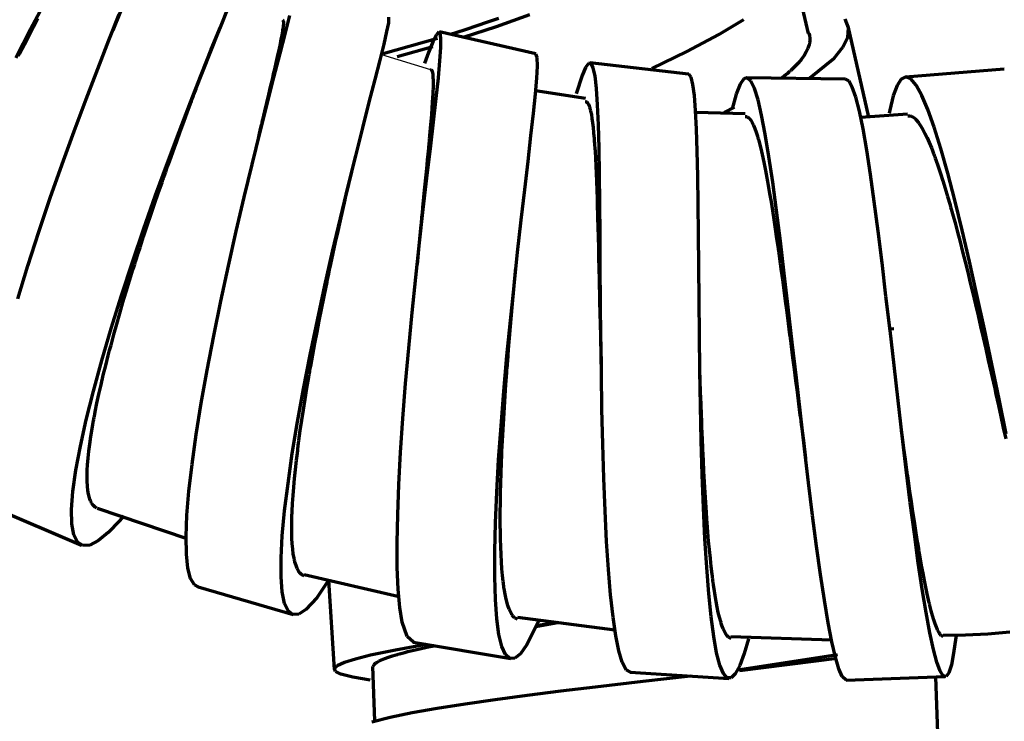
# Model space of a CAD drawing. Header units: millimetres. Extents: x 76 to 932, y 218 to 766.
# Tile 75 of 98: x 763 to 813, y 403 to 439. Entities that reach past the tile are written whole.
import ezdxf

# ---------------------------------------------------------------- set-up
doc = ezdxf.new("R2010")
doc.units = ezdxf.units.MM
doc.layers.add('Livello 1', color=18, linetype='Continuous', true_color=0x000000)

msp = doc.modelspace()

# ---------------------------------------------------------------- linework, layer by layer
at = {"layer": 'Livello 1', "color": 18, "lineweight": 70, "true_color": 0x000000}
for p, q in [((802.922, 438.002), (802.27, 440.743)), ((763.453, 438.224), (764.18, 439.572)), ((768.022, 439.117), (767.62, 438.157)), ((773.081, 438.326), (773.483, 439.311)), ((763.605, 438.348), (763.827, 438.771)), ((767.422, 437.66), (767.951, 438.986)), ((776.235, 438.693), (776.256, 438.683)), ((776.256, 438.683), (776.273, 438.647)), ((776.273, 438.647), (776.28, 438.587)), ((776.28, 438.587), (776.28, 438.503)), ((776.383, 438.041), (776.605, 438.919)), ((781.622, 438.545), (781.629, 438.838)), ((786.634, 438.58), (786.091, 438.397)), ((787.185, 438.774), (786.634, 438.58)), ((787.083, 438.365), (788.776, 438.965)), ((798.371, 437.963), (799.634, 438.721)), ((804.954, 438.302), (804.785, 438.739)), ((762.698, 436.778), (763.453, 438.224)), ((763.379, 437.907), (763.605, 438.348)), ((771.793, 435.056), (772.985, 438.097)), ((772.619, 437.187), (773.081, 438.326)), ((776.231, 438.101), (776.196, 437.921)), ((776.242, 438.182), (776.231, 438.101)), ((776.252, 438.259), (776.242, 438.182)), ((776.256, 438.277), (776.252, 438.259)), ((776.259, 438.295), (776.256, 438.277)), ((776.263, 438.312), (776.259, 438.295)), ((776.266, 438.362), (776.263, 438.33)), ((776.263, 438.33), (776.263, 438.312)), ((776.27, 438.393), (776.266, 438.362)), ((776.28, 438.503), (776.27, 438.393)), ((781.385, 437.473), (781.533, 438.104)), ((781.533, 438.104), (781.622, 438.545)), ((784.162, 438.09), (784.038, 437.942)), ((784.239, 438.03), (784.162, 438.09)), ((789.083, 436.968), (784.193, 438.094)), ((785.555, 438.217), (785.022, 438.044)), ((785.424, 437.818), (787.083, 438.365)), ((786.091, 438.397), (785.555, 438.217)), ((804.912, 437.822), (804.954, 438.302)), ((805.974, 433.761), (804.937, 438.383)), ((763.147, 437.455), (763.379, 437.907)), ((766.858, 436.213), (767.422, 437.66)), ((776.111, 436.989), (776.383, 438.041)), ((776.157, 437.716), (776.111, 437.49)), ((776.196, 437.921), (776.157, 437.716)), ((784.091, 437.751), (781.336, 436.982)), ((783.865, 437.589), (783.639, 437.039)), ((784.038, 437.942), (783.865, 437.589)), ((784.274, 437.762), (784.239, 438.03)), ((784.267, 437.293), (784.274, 437.762)), ((785.022, 438.044), (784.761, 437.959)), ((796.745, 437.085), (798.371, 437.963)), ((802.943, 438.023), (802.972, 437.917)), ((802.972, 437.917), (802.989, 437.758)), ((802.979, 437.596), (802.975, 437.554)), ((802.989, 437.758), (802.979, 437.596)), ((804.665, 437.307), (804.912, 437.822)), ((762.907, 436.986), (763.027, 437.222)), ((763.027, 437.222), (763.147, 437.455)), ((772.107, 435.913), (772.619, 437.187)), ((776.058, 437.24), (776.002, 436.968)), ((776.111, 437.49), (776.058, 437.24)), ((781.184, 436.658), (781.385, 437.473)), ((782.048, 436.838), (783.855, 437.342)), ((784.221, 436.622), (784.267, 437.293)), ((794.974, 436.227), (796.745, 437.085)), ((802.806, 437.07), (802.696, 436.891)), ((802.887, 437.25), (802.806, 437.07)), ((802.922, 437.339), (802.887, 437.25)), ((802.947, 437.423), (802.922, 437.339)), ((802.954, 437.444), (802.947, 437.423)), ((802.958, 437.469), (802.954, 437.444)), ((802.961, 437.49), (802.958, 437.469)), ((802.968, 437.511), (802.961, 437.49)), ((802.975, 437.554), (802.968, 437.511)), ((804.213, 436.757), (804.665, 437.307)), ((762.847, 436.869), (762.907, 436.986)), ((775.797, 435.779), (776.111, 436.989)), ((775.917, 436.598), (775.899, 436.52)), ((775.935, 436.675), (775.917, 436.598)), ((776.002, 436.968), (775.935, 436.675)), ((780.93, 435.666), (781.184, 436.658)), ((783.639, 437.039), (783.435, 436.481)), ((784.14, 435.762), (784.221, 436.622)), ((789.157, 436.788), (789.09, 436.965)), ((789.164, 436.344), (789.157, 436.788)), ((802.562, 436.707), (802.407, 436.517)), ((802.696, 436.891), (802.562, 436.707)), ((802.993, 435.758), (804.213, 436.757)), ((766.269, 434.672), (766.858, 436.213)), ((775.822, 436.192), (775.783, 436.023)), ((775.861, 436.358), (775.822, 436.192)), ((775.882, 436.439), (775.861, 436.358)), ((775.899, 436.52), (775.882, 436.439)), ((783.738, 436.185), (783.759, 436.182)), ((783.759, 436.182), (783.777, 436.171)), ((783.777, 436.171), (783.791, 436.153)), ((783.791, 436.153), (783.795, 436.15)), ((783.795, 436.15), (783.798, 436.143)), ((783.798, 436.143), (783.802, 436.136)), ((783.802, 436.136), (783.805, 436.129)), ((783.805, 436.129), (783.812, 436.114)), ((783.812, 436.114), (783.819, 436.1)), ((783.819, 436.1), (783.84, 436.019)), ((789.132, 435.737), (789.164, 436.344)), ((791.609, 436.284), (791.429, 435.871)), ((791.76, 436.488), (791.609, 436.284)), ((791.894, 436.481), (791.76, 436.488)), ((796.826, 435.938), (791.834, 436.51)), ((792, 436.263), (791.894, 436.481)), ((792.092, 435.836), (792, 436.263)), ((801.963, 436.079), (801.934, 436.055)), ((801.991, 436.104), (801.963, 436.079)), ((802.019, 436.129), (801.991, 436.104)), ((802.224, 436.323), (802.019, 436.129)), ((802.407, 436.517), (802.224, 436.323)), ((812.846, 436.192), (807.843, 435.797)), ((771.56, 434.516), (772.107, 435.913)), ((775.451, 434.428), (775.797, 435.779)), ((775.702, 435.67), (775.614, 435.296)), ((775.783, 436.023), (775.702, 435.67)), ((780.634, 434.516), (780.93, 435.666)), ((783.84, 436.019), (783.855, 435.917)), ((783.855, 435.917), (783.865, 435.786)), ((783.865, 435.786), (783.872, 435.635)), ((783.872, 435.635), (783.872, 435.458)), ((784.027, 434.725), (784.14, 435.762)), ((789.062, 434.943), (789.132, 435.737)), ((791.429, 435.871), (791.132, 434.947)), ((792.162, 435.208), (792.092, 435.836)), ((796.844, 435.935), (796.83, 435.938)), ((796.96, 435.783), (796.844, 435.935)), ((797.056, 435.423), (796.96, 435.783)), ((799.631, 435.702), (799.447, 435.441)), ((799.814, 435.751), (799.631, 435.702)), ((804.788, 435.691), (799.768, 435.758)), ((799.994, 435.589), (799.814, 435.751)), ((800.174, 435.215), (799.994, 435.589)), ((801.79, 435.927), (801.575, 435.755)), ((801.85, 435.977), (801.79, 435.927)), ((801.906, 436.026), (801.85, 435.977)), ((801.934, 436.055), (801.906, 436.026)), ((804.961, 435.596), (804.803, 435.688)), ((805.141, 435.289), (804.961, 435.596)), ((807.625, 435.691), (807.413, 435.37)), ((807.858, 435.8), (807.625, 435.691)), ((808.108, 435.698), (807.858, 435.8)), ((808.38, 435.384), (808.108, 435.698)), ((771.737, 434.911), (771.85, 435.204)), ((775.614, 435.296), (775.522, 434.904)), ((783.865, 435.088), (783.862, 435.06)), ((783.869, 435.201), (783.865, 435.144)), ((783.865, 435.144), (783.865, 435.116)), ((783.865, 435.116), (783.865, 435.088)), ((783.872, 435.458), (783.869, 435.257)), ((783.869, 435.257), (783.869, 435.201)), ((791.612, 434.714), (789.072, 435.102)), ((792.219, 434.382), (792.162, 435.208)), ((797.133, 434.862), (797.056, 435.423)), ((799.447, 435.441), (799.246, 434.926)), ((800.358, 434.636), (800.174, 435.215)), ((805.325, 434.777), (805.141, 435.289)), ((807.413, 435.37), (807.219, 434.844)), ((808.669, 434.866), (808.38, 435.384)), ((765.662, 433.049), (766.269, 434.672)), ((771.592, 434.516), (771.613, 434.573)), ((771.613, 434.573), (771.634, 434.633)), ((771.634, 434.633), (771.656, 434.686)), ((771.656, 434.686), (771.694, 434.799)), ((771.694, 434.799), (771.737, 434.911)), ((775.522, 434.904), (775.427, 434.495)), ((783.851, 434.777), (783.833, 434.506)), ((783.855, 434.908), (783.851, 434.777)), ((783.862, 435.028), (783.855, 434.908)), ((783.862, 435.06), (783.862, 435.028)), ((783.89, 433.518), (784.027, 434.725)), ((788.963, 433.966), (789.062, 434.943)), ((797.193, 434.104), (797.133, 434.862)), ((799.246, 434.926), (799.045, 434.178)), ((800.541, 433.86), (800.358, 434.636)), ((805.505, 434.068), (805.325, 434.777)), ((807.219, 434.844), (807.046, 434.121)), ((808.972, 434.15), (808.669, 434.866)), ((770.985, 433.017), (771.56, 434.516)), ((771.398, 433.998), (771.571, 434.46)), ((771.571, 434.46), (771.592, 434.516)), ((775.081, 432.95), (775.451, 434.428)), ((775.324, 434.068), (775.219, 433.624)), ((775.427, 434.495), (775.324, 434.068)), ((780.302, 433.222), (780.634, 434.516)), ((783.812, 434.213), (783.788, 433.899)), ((783.833, 434.506), (783.812, 434.213)), ((791.594, 434.562), (791.609, 434.562)), ((791.609, 434.562), (791.658, 434.541)), ((791.658, 434.541), (791.704, 434.495)), ((791.704, 434.495), (791.75, 434.425)), ((791.75, 434.425), (791.789, 434.329)), ((791.789, 434.329), (791.81, 434.273)), ((791.81, 434.273), (791.831, 434.209)), ((791.831, 434.209), (791.834, 434.192)), ((791.834, 434.192), (791.838, 434.174)), ((791.838, 434.174), (791.845, 434.157)), ((791.845, 434.157), (791.849, 434.139)), ((791.849, 434.139), (791.856, 434.1)), ((791.856, 434.1), (791.866, 434.061)), ((792.261, 433.373), (792.219, 434.382)), ((797.239, 433.158), (797.193, 434.104)), ((799.169, 434.266), (798.636, 433.994)), ((805.692, 433.169), (805.505, 434.068)), ((807.046, 434.121), (807.014, 433.963)), ((809.293, 433.246), (808.972, 434.15)), ((771.222, 433.525), (771.398, 433.998)), ((775.204, 433.567), (775.19, 433.507)), ((775.219, 433.624), (775.204, 433.567)), ((783.763, 433.564), (783.731, 433.208)), ((783.788, 433.899), (783.763, 433.564)), ((788.836, 432.823), (788.963, 433.966)), ((791.866, 434.061), (791.901, 433.888)), ((791.901, 433.888), (791.933, 433.694)), ((791.933, 433.694), (791.961, 433.472)), ((799.708, 433.927), (797.197, 434.001)), ((799.708, 433.793), (799.719, 433.797)), ((799.719, 433.797), (799.754, 433.793)), ((799.754, 433.793), (799.79, 433.786)), ((799.79, 433.786), (799.797, 433.783)), ((799.797, 433.783), (799.804, 433.779)), ((799.804, 433.779), (799.814, 433.776)), ((799.814, 433.776), (799.821, 433.772)), ((799.821, 433.772), (799.839, 433.761)), ((799.839, 433.761), (799.857, 433.751)), ((799.857, 433.751), (799.924, 433.691)), ((799.924, 433.691), (799.991, 433.603)), ((799.991, 433.603), (800.058, 433.493)), ((800.724, 432.897), (800.541, 433.86)), ((807.939, 433.92), (805.572, 433.744)), ((807.953, 433.828), (807.96, 433.832)), ((807.96, 433.832), (808.048, 433.832)), ((808.048, 433.832), (808.136, 433.811)), ((808.136, 433.811), (808.228, 433.761)), ((808.228, 433.761), (808.323, 433.687)), ((808.323, 433.687), (808.369, 433.641)), ((808.369, 433.641), (808.419, 433.589)), ((808.419, 433.589), (808.429, 433.574)), ((808.429, 433.574), (808.443, 433.56)), ((771.045, 433.038), (771.222, 433.525)), ((775.109, 433.162), (775.053, 432.925)), ((775.137, 433.278), (775.109, 433.162)), ((775.166, 433.395), (775.137, 433.278)), ((775.18, 433.451), (775.166, 433.395)), ((775.19, 433.507), (775.18, 433.451)), ((779.946, 431.796), (780.302, 433.222)), ((783.731, 433.208), (783.696, 432.827)), ((783.735, 432.163), (783.89, 433.518)), ((791.961, 433.472), (791.99, 433.232)), ((791.99, 433.232), (792.018, 432.964)), ((792.29, 432.195), (792.261, 433.373)), ((797.274, 432.04), (797.239, 433.158)), ((800.058, 433.493), (800.125, 433.356)), ((800.125, 433.356), (800.192, 433.193)), ((800.192, 433.193), (800.259, 433.007)), ((805.878, 432.093), (805.692, 433.169)), ((808.443, 433.56), (808.454, 433.543)), ((808.454, 433.543), (808.468, 433.529)), ((808.468, 433.529), (808.493, 433.497)), ((808.493, 433.497), (808.517, 433.462)), ((808.517, 433.462), (808.62, 433.31)), ((808.62, 433.31), (808.722, 433.137)), ((808.722, 433.137), (808.824, 432.939)), ((809.632, 432.163), (809.293, 433.246)), ((765.055, 431.37), (765.662, 433.049)), ((770.393, 431.437), (770.985, 433.017)), ((770.865, 432.544), (771.045, 433.038)), ((774.689, 431.366), (775.081, 432.95)), ((775, 432.685), (774.781, 431.758)), ((775.053, 432.925), (775, 432.685)), ((783.678, 432.629), (783.668, 432.53)), ((783.682, 432.682), (783.678, 432.629)), ((783.689, 432.731), (783.682, 432.682)), ((783.692, 432.781), (783.689, 432.731)), ((783.696, 432.827), (783.692, 432.781)), ((788.688, 431.528), (788.836, 432.823)), ((792.018, 432.964), (792.043, 432.675)), ((792.043, 432.675), (792.05, 432.597)), ((792.05, 432.597), (792.053, 432.52)), ((800.259, 433.007), (800.294, 432.904)), ((800.294, 432.904), (800.329, 432.795)), ((800.329, 432.795), (800.336, 432.767)), ((800.336, 432.767), (800.343, 432.738)), ((800.343, 432.738), (800.354, 432.71)), ((800.354, 432.71), (800.361, 432.682)), ((800.361, 432.682), (800.379, 432.622)), ((800.379, 432.622), (800.396, 432.558)), ((800.911, 431.761), (800.724, 432.897)), ((808.824, 432.939), (808.93, 432.717)), ((808.93, 432.717), (809.039, 432.474)), ((770.682, 432.036), (770.865, 432.544)), ((783.558, 430.678), (783.735, 432.163)), ((783.639, 432.223), (783.622, 432.012)), ((783.661, 432.428), (783.639, 432.223)), ((783.668, 432.53), (783.661, 432.428)), ((792.053, 432.52), (792.06, 432.442)), ((792.06, 432.442), (792.067, 432.361)), ((792.067, 432.361), (792.078, 432.195)), ((792.078, 432.195), (792.088, 432.026)), ((792.311, 430.862), (792.29, 432.195)), ((800.396, 432.558), (800.463, 432.301)), ((800.463, 432.301), (800.534, 432.022)), ((806.065, 430.858), (805.878, 432.093)), ((809.039, 432.474), (809.152, 432.202)), ((809.152, 432.202), (809.209, 432.061)), ((809.981, 430.925), (809.632, 432.163)), ((770.495, 431.518), (770.682, 432.036)), ((779.434, 429.669), (779.918, 431.684)), ((779.565, 430.262), (779.946, 431.796)), ((783.579, 431.581), (783.534, 431.133)), ((783.622, 432.012), (783.579, 431.581)), ((792.088, 432.026), (792.106, 431.669)), ((792.106, 431.669), (792.127, 431.296)), ((797.302, 430.766), (797.274, 432.04)), ((800.534, 432.022), (800.601, 431.719)), ((800.601, 431.719), (800.668, 431.394)), ((801.102, 430.466), (800.911, 431.761)), ((809.209, 432.061), (809.265, 431.909)), ((809.265, 431.909), (809.279, 431.874)), ((809.279, 431.874), (809.293, 431.835)), ((809.293, 431.835), (809.308, 431.796)), ((809.308, 431.796), (809.322, 431.758)), ((809.322, 431.758), (809.35, 431.677)), ((809.35, 431.677), (809.378, 431.595)), ((809.378, 431.595), (809.494, 431.26)), ((764.455, 429.659), (765.055, 431.37)), ((769.796, 429.793), (770.393, 431.437)), ((770.308, 430.989), (770.403, 431.257)), ((770.403, 431.257), (770.495, 431.518)), ((774.287, 429.701), (774.689, 431.366)), ((783.534, 431.133), (783.488, 430.668)), ((788.522, 430.096), (788.688, 431.528)), ((792.127, 431.296), (792.145, 430.904)), ((800.668, 431.394), (800.739, 431.049)), ((809.494, 431.26), (809.614, 430.907)), ((770.142, 430.519), (770.167, 430.586)), ((770.167, 430.586), (770.191, 430.653)), ((770.191, 430.653), (770.213, 430.72)), ((770.213, 430.72), (770.262, 430.855)), ((770.262, 430.855), (770.308, 430.989)), ((783.375, 429.084), (783.558, 430.678)), ((783.488, 430.668), (783.442, 430.191)), ((792.145, 430.904), (792.162, 430.495)), ((792.328, 429.391), (792.311, 430.862)), ((797.32, 429.352), (797.302, 430.766)), ((800.739, 431.049), (800.806, 430.682)), ((800.806, 430.682), (800.823, 430.586)), ((800.823, 430.586), (800.841, 430.491)), ((806.256, 429.479), (806.065, 430.858)), ((809.614, 430.907), (809.734, 430.537)), ((810.341, 429.542), (809.981, 430.925)), ((769.93, 429.906), (770.121, 430.449)), ((770.121, 430.449), (770.142, 430.519)), ((779.173, 428.639), (779.565, 430.262)), ((783.442, 430.191), (783.392, 429.694)), ((788.345, 428.551), (788.522, 430.096)), ((792.162, 430.495), (792.177, 430.061)), ((800.841, 430.491), (800.858, 430.392)), ((800.858, 430.392), (800.876, 430.294)), ((800.876, 430.294), (800.911, 430.093)), ((800.911, 430.093), (800.947, 429.884)), ((801.296, 429.031), (801.102, 430.466)), ((809.734, 430.537), (809.854, 430.145)), ((809.854, 430.145), (809.974, 429.733)), ((763.873, 427.934), (764.455, 429.659)), ((769.2, 428.11), (769.796, 429.793)), ((769.743, 429.359), (769.93, 429.906)), ((773.885, 427.972), (774.287, 429.701)), ((779.29, 429.041), (779.41, 429.57)), ((779.41, 429.57), (779.438, 429.687)), ((783.392, 429.694), (783.343, 429.186)), ((792.177, 430.061), (792.191, 429.613)), ((792.191, 429.613), (792.194, 429.556)), ((800.947, 429.884), (801.017, 429.461)), ((809.974, 429.733), (810.101, 429.306)), ((769.556, 428.808), (769.743, 429.359)), ((783.184, 427.397), (783.375, 429.084)), ((783.336, 429.119), (783.329, 429.055)), ((783.343, 429.186), (783.336, 429.119)), ((792.194, 429.556), (792.194, 429.496)), ((792.194, 429.496), (792.198, 429.44)), ((792.198, 429.44), (792.198, 429.38)), ((792.198, 429.38), (792.201, 429.264)), ((792.201, 429.264), (792.205, 429.144)), ((792.205, 429.144), (792.212, 428.907)), ((792.342, 427.807), (792.328, 429.391)), ((797.338, 427.817), (797.32, 429.352)), ((801.017, 429.461), (801.088, 429.024)), ((806.454, 427.976), (806.256, 429.479)), ((810.101, 429.306), (810.129, 429.193)), ((810.129, 429.193), (810.161, 429.084)), ((810.161, 429.084), (810.193, 428.971)), ((810.712, 428.032), (810.341, 429.542)), ((769.373, 428.255), (769.556, 428.808)), ((778.778, 426.949), (779.173, 428.639)), ((779.17, 428.509), (779.29, 429.041)), ((783.29, 428.66), (783.262, 428.396)), ((783.304, 428.791), (783.29, 428.66)), ((783.315, 428.925), (783.304, 428.791)), ((783.322, 428.988), (783.315, 428.925)), ((783.329, 429.055), (783.322, 428.988)), ((792.212, 428.907), (792.219, 428.664)), ((792.219, 428.664), (792.233, 428.17)), ((801.088, 429.024), (801.158, 428.569)), ((801.49, 427.475), (801.296, 429.031)), ((810.193, 428.971), (810.225, 428.854)), ((810.225, 428.854), (810.288, 428.625)), ((810.288, 428.625), (810.352, 428.392)), ((768.622, 426.406), (769.2, 428.11)), ((769.19, 427.701), (769.373, 428.255)), ((779.05, 427.969), (779.17, 428.509)), ((783.237, 428.128), (783.184, 427.588)), ((783.262, 428.396), (783.237, 428.128)), ((788.162, 426.911), (788.345, 428.551)), ((792.233, 428.17), (792.244, 427.665)), ((801.158, 428.569), (801.229, 428.096)), ((801.229, 428.096), (801.299, 427.609)), ((810.352, 428.392), (810.479, 427.916)), ((763.319, 426.223), (763.873, 427.934)), ((769.006, 427.14), (769.19, 427.701)), ((773.486, 426.208), (773.885, 427.972)), ((778.93, 427.418), (779.05, 427.969)), ((783.184, 427.588), (783.131, 427.037)), ((792.244, 427.665), (792.258, 427.147)), ((792.353, 426.127), (792.342, 427.807)), ((797.352, 426.18), (797.338, 427.817)), ((801.299, 427.609), (801.374, 427.108)), ((806.651, 426.367), (806.454, 427.976)), ((810.479, 427.916), (810.606, 427.429)), ((811.085, 426.427), (810.712, 428.032)), ((768.914, 426.858), (769.006, 427.14)), ((778.81, 426.861), (778.93, 427.418)), ((782.997, 425.644), (783.184, 427.397)), ((792.258, 427.147), (792.268, 426.618)), ((801.374, 427.108), (801.381, 427.045)), ((801.691, 425.824), (801.49, 427.475)), ((810.606, 427.429), (810.736, 426.928)), ((768.802, 426.505), (768.826, 426.575)), ((768.826, 426.575), (768.914, 426.858)), ((778.383, 425.214), (778.778, 426.949)), ((778.686, 426.3), (778.81, 426.861)), ((783.131, 427.037), (783.061, 426.286)), ((787.979, 425.196), (788.162, 426.911)), ((792.268, 426.618), (792.282, 426.074)), ((801.381, 427.045), (801.391, 426.978)), ((801.391, 426.978), (801.402, 426.914)), ((801.402, 426.914), (801.409, 426.851)), ((801.409, 426.851), (801.426, 426.72)), ((801.426, 426.72), (801.444, 426.589)), ((801.444, 426.589), (801.483, 426.325)), ((810.736, 426.928), (810.863, 426.417)), ((762.804, 424.547), (763.319, 426.223)), ((768.068, 424.706), (768.622, 426.406)), ((768.646, 426.011), (768.692, 426.152)), ((768.692, 426.152), (768.735, 426.293)), ((768.735, 426.293), (768.759, 426.364)), ((768.759, 426.364), (768.78, 426.434)), ((768.78, 426.434), (768.802, 426.505)), ((773.105, 424.427), (773.486, 426.208)), ((778.626, 426.014), (778.686, 426.3)), ((787.968, 425.034), (788.077, 426.127)), ((792.282, 426.074), (792.297, 425.517)), ((792.367, 424.378), (792.353, 426.127)), ((797.366, 424.469), (797.352, 426.18)), ((801.483, 426.325), (801.518, 426.06)), ((806.849, 424.681), (806.651, 426.367)), ((810.863, 426.417), (810.994, 425.891)), ((811.463, 424.737), (811.085, 426.427)), ((768.474, 425.45), (768.646, 426.011)), ((778.506, 425.439), (778.538, 425.584)), ((778.538, 425.584), (778.566, 425.729)), ((778.566, 425.729), (778.626, 426.014)), ((782.814, 423.848), (782.997, 425.644)), ((801.518, 426.06), (801.592, 425.528)), ((801.892, 424.095), (801.691, 425.824)), ((810.994, 425.891), (811.124, 425.355)), ((768.304, 424.896), (768.474, 425.45)), ((778.002, 423.457), (778.383, 425.214)), ((778.327, 424.572), (778.447, 425.15)), ((778.447, 425.15), (778.461, 425.224)), ((778.461, 425.224), (778.475, 425.295)), ((778.475, 425.295), (778.492, 425.369)), ((778.492, 425.369), (778.506, 425.439)), ((787.795, 423.436), (787.979, 425.196)), ((792.297, 425.517), (792.297, 425.45)), ((792.297, 425.45), (792.297, 425.379)), ((792.297, 425.379), (792.3, 425.309)), ((792.3, 425.309), (792.3, 425.238)), ((792.3, 425.238), (792.304, 425.097)), ((792.304, 425.097), (792.307, 424.953)), ((801.592, 425.528), (801.663, 424.981)), ((811.124, 425.355), (811.142, 425.288)), ((811.142, 425.288), (811.16, 425.221)), ((811.16, 425.221), (811.174, 425.15)), ((811.174, 425.15), (811.191, 425.083)), ((811.191, 425.083), (811.223, 424.946)), ((767.546, 423.037), (768.068, 424.706)), ((768.142, 424.346), (768.304, 424.896)), ((787.901, 424.286), (787.964, 425.02)), ((792.307, 424.953), (792.314, 424.67)), ((792.314, 424.67), (792.321, 424.385)), ((801.663, 424.981), (801.737, 424.43)), ((807.053, 422.935), (806.849, 424.681)), ((811.223, 424.946), (811.258, 424.808)), ((811.258, 424.808), (811.322, 424.533)), ((811.84, 422.995), (811.463, 424.737)), ((767.983, 423.803), (768.142, 424.346)), ((772.742, 422.66), (773.105, 424.427)), ((778.21, 423.997), (778.327, 424.572)), ((787.848, 423.707), (787.901, 424.286)), ((792.321, 424.385), (792.335, 423.813)), ((792.385, 422.582), (792.367, 424.378)), ((797.384, 422.705), (797.366, 424.469)), ((801.737, 424.43), (801.811, 423.87)), ((802.093, 422.317), (801.892, 424.095)), ((811.322, 424.533), (811.389, 424.254)), ((811.389, 424.254), (811.519, 423.697)), ((767.828, 423.259), (767.983, 423.803)), ((778.097, 423.422), (778.21, 423.997)), ((782.637, 422.039), (782.814, 423.848)), ((787.799, 423.129), (787.848, 423.707)), ((792.335, 423.813), (792.349, 423.235)), ((801.811, 423.87), (801.885, 423.302)), ((811.519, 423.697), (811.65, 423.136)), ((767.676, 422.723), (767.828, 423.259)), ((777.639, 421.7), (778.002, 423.457)), ((777.984, 422.846), (778.097, 423.422)), ((787.622, 421.647), (787.795, 423.436)), ((787.749, 422.547), (787.799, 423.129)), ((792.349, 423.235), (792.364, 422.656)), ((801.885, 423.302), (801.959, 422.723)), ((811.65, 423.136), (811.781, 422.571)), ((767.069, 421.414), (767.546, 423.037)), ((767.606, 422.458), (767.641, 422.589)), ((767.641, 422.589), (767.676, 422.723)), ((772.41, 420.924), (772.742, 422.66)), ((777.879, 422.271), (777.984, 422.846)), ((792.364, 422.656), (792.378, 422.07)), ((792.409, 420.762), (792.385, 422.582)), ((797.405, 420.91), (797.384, 422.705)), ((801.959, 422.723), (801.97, 422.652)), ((801.97, 422.652), (801.98, 422.578)), ((801.98, 422.578), (801.987, 422.504)), ((807.247, 423.009), (807.05, 423.002)), ((807.258, 421.153), (807.053, 422.935)), ((812.214, 421.22), (811.84, 422.995)), ((767.465, 421.929), (767.535, 422.194)), ((767.535, 422.194), (767.553, 422.257)), ((767.553, 422.257), (767.57, 422.324)), ((767.57, 422.324), (767.588, 422.391)), ((767.588, 422.391), (767.606, 422.458)), ((777.769, 421.7), (777.879, 422.271)), ((787.703, 421.961), (787.749, 422.547)), ((801.987, 422.504), (801.998, 422.434)), ((801.998, 422.434), (802.016, 422.286)), ((802.016, 422.286), (802.037, 422.141)), ((802.037, 422.141), (802.072, 421.852)), ((802.301, 420.515), (802.093, 422.317)), ((811.781, 422.571), (811.911, 422)), ((767.267, 421.16), (767.398, 421.672)), ((767.398, 421.672), (767.465, 421.929)), ((777.303, 419.971), (777.639, 421.7)), ((777.72, 421.414), (777.769, 421.7)), ((782.479, 420.236), (782.637, 422.039)), ((787.463, 419.858), (787.622, 421.647)), ((787.658, 421.372), (787.679, 421.665)), ((787.679, 421.665), (787.703, 421.961)), ((792.378, 422.07), (792.385, 421.778)), ((792.385, 421.778), (792.392, 421.481)), ((802.072, 421.852), (802.111, 421.559)), ((811.911, 422), (812.038, 421.428)), ((766.643, 419.862), (767.069, 421.414)), ((767.144, 420.666), (767.267, 421.16)), ((777.656, 421.054), (777.667, 421.128)), ((777.667, 421.128), (777.72, 421.414)), ((787.633, 421.076), (787.64, 421.15)), ((787.64, 421.15), (787.647, 421.224)), ((787.647, 421.224), (787.65, 421.298)), ((787.65, 421.298), (787.658, 421.372)), ((792.392, 421.481), (792.399, 421.333)), ((792.399, 421.333), (792.402, 421.185)), ((792.402, 421.185), (792.402, 421.111)), ((792.402, 421.111), (792.406, 421.037)), ((797.401, 421.27), (797.398, 421.4)), ((797.412, 420.977), (797.405, 421.171)), ((802.111, 421.559), (802.185, 420.977)), ((807.463, 419.365), (807.258, 421.153)), ((812.038, 421.428), (812.169, 420.85)), ((812.585, 419.442), (812.214, 421.22)), ((767.027, 420.18), (767.144, 420.666)), ((772.111, 419.245), (772.41, 420.924)), ((777.568, 420.561), (777.593, 420.702)), ((777.593, 420.702), (777.617, 420.843)), ((777.617, 420.843), (777.628, 420.913)), ((777.628, 420.913), (777.642, 420.984)), ((777.642, 420.984), (777.656, 421.054)), ((787.569, 420.194), (787.612, 420.779)), ((787.612, 420.779), (787.622, 420.927)), ((787.622, 420.927), (787.633, 421.076)), ((792.406, 421.037), (792.406, 420.994)), ((792.441, 418.948), (792.409, 420.762)), ((797.437, 419.114), (797.405, 420.91)), ((797.429, 420.388), (797.412, 420.977)), ((802.185, 420.977), (802.259, 420.395)), ((812.169, 420.85), (812.186, 420.776)), ((812.186, 420.776), (812.204, 420.705)), ((812.204, 420.705), (812.218, 420.631)), ((812.218, 420.631), (812.236, 420.561)), ((766.921, 419.707), (767.027, 420.18)), ((777.473, 420), (777.568, 420.561)), ((782.341, 418.461), (782.479, 420.236)), ((787.531, 419.612), (787.569, 420.194)), ((797.447, 419.802), (797.429, 420.388)), ((802.259, 420.395), (802.337, 419.813)), ((802.506, 418.712), (802.301, 420.515)), ((812.236, 420.561), (812.267, 420.416)), ((812.267, 420.416), (812.299, 420.271)), ((812.299, 420.271), (812.363, 419.982)), ((766.279, 418.405), (766.643, 419.862)), ((766.822, 419.248), (766.921, 419.707)), ((776.997, 418.292), (777.303, 419.971)), ((777.381, 419.449), (777.473, 420)), ((787.319, 418.095), (787.463, 419.858)), ((787.492, 419.036), (787.531, 419.612)), ((797.465, 419.216), (797.447, 419.802)), ((802.337, 419.813), (802.411, 419.231)), ((812.363, 419.982), (812.426, 419.696)), ((812.426, 419.696), (812.553, 419.125)), ((766.731, 418.8), (766.822, 419.248)), ((771.857, 417.65), (772.111, 419.245)), ((777.296, 418.909), (777.381, 419.449)), ((797.475, 417.333), (797.437, 419.114)), ((797.486, 418.634), (797.465, 419.216)), ((802.411, 419.231), (802.449, 418.941)), ((807.671, 417.594), (807.463, 419.365)), ((812.553, 419.125), (812.676, 418.56)), ((812.948, 417.682), (812.585, 419.442)), ((766.688, 418.578), (766.71, 418.687)), ((766.71, 418.687), (766.731, 418.8)), ((777.215, 418.38), (777.296, 418.909)), ((787.456, 418.465), (787.492, 419.036)), ((792.48, 417.163), (792.441, 418.948)), ((797.5, 418.345), (797.486, 418.634)), ((802.449, 418.941), (802.485, 418.652)), ((802.485, 418.652), (802.506, 418.507)), ((802.714, 416.934), (802.506, 418.712)), ((765.979, 417.057), (766.279, 418.405)), ((766.572, 417.946), (766.607, 418.155)), ((766.607, 418.155), (766.646, 418.363)), ((766.646, 418.363), (766.657, 418.419)), ((766.657, 418.419), (766.667, 418.472)), ((766.667, 418.472), (766.678, 418.525)), ((766.678, 418.525), (766.688, 418.578)), ((776.732, 416.687), (776.997, 418.292)), ((777.138, 417.858), (777.215, 418.38)), ((782.225, 416.747), (782.341, 418.461)), ((787.199, 416.377), (787.319, 418.095)), ((787.425, 417.901), (787.456, 418.465)), ((797.511, 418.052), (797.5, 418.345)), ((802.506, 418.507), (802.524, 418.359)), ((802.524, 418.359), (802.534, 418.289)), ((802.534, 418.289), (802.545, 418.215)), ((802.545, 418.215), (802.552, 418.144)), ((802.552, 418.144), (802.562, 418.07)), ((812.676, 418.56), (812.8, 417.999)), ((766.509, 417.548), (766.572, 417.946)), ((771.645, 416.154), (771.857, 417.65)), ((777.067, 417.343), (777.138, 417.858)), ((787.396, 417.34), (787.425, 417.901)), ((797.514, 417.978), (797.511, 418.052)), ((797.514, 417.908), (797.514, 417.978)), ((797.518, 417.834), (797.514, 417.908)), ((797.521, 417.763), (797.518, 417.834)), ((797.528, 417.618), (797.521, 417.763)), ((797.532, 417.474), (797.528, 417.618)), ((802.562, 418.07), (802.661, 417.336)), ((807.681, 417.502), (807.635, 417.858)), ((807.875, 415.861), (807.671, 417.594)), ((812.8, 417.999), (812.924, 417.442)), ((766.406, 416.807), (766.452, 417.167)), ((766.452, 417.167), (766.509, 417.548)), ((777.028, 417.029), (777.035, 417.089)), ((777.035, 417.089), (777.053, 417.216)), ((777.053, 417.216), (777.067, 417.343)), ((787.382, 417.061), (787.396, 417.34)), ((792.533, 415.435), (792.48, 417.163)), ((797.525, 415.6), (797.475, 417.333)), ((797.56, 416.902), (797.532, 417.474)), ((802.658, 417.357), (802.771, 416.454)), ((807.759, 416.941), (807.681, 417.502)), ((765.754, 415.837), (765.979, 417.057)), ((766.371, 416.461), (766.406, 416.807)), ((776.513, 415.17), (776.732, 416.687)), ((776.944, 416.352), (776.972, 416.592)), ((776.972, 416.592), (777.004, 416.839)), ((777.004, 416.839), (777.011, 416.902)), ((777.011, 416.902), (777.018, 416.966)), ((777.018, 416.966), (777.028, 417.029)), ((782.137, 415.114), (782.225, 416.747)), ((787.361, 416.578), (787.365, 416.648)), ((787.365, 416.648), (787.368, 416.715)), ((787.368, 416.786), (787.382, 417.061)), ((787.368, 416.715), (787.368, 416.786)), ((797.585, 416.341), (797.56, 416.902)), ((802.922, 415.202), (802.714, 416.934)), ((807.833, 416.384), (807.759, 416.941)), ((766.329, 415.83), (766.343, 416.137)), ((766.343, 416.137), (766.371, 416.461)), ((771.486, 414.786), (771.645, 416.154)), ((776.891, 415.879), (776.944, 416.352)), ((787.104, 414.729), (787.199, 416.377)), ((787.326, 415.71), (787.347, 416.239)), ((787.347, 416.239), (787.351, 416.377)), ((787.351, 416.377), (787.358, 416.511)), ((787.358, 416.511), (787.361, 416.578)), ((797.613, 415.791), (797.585, 416.341)), ((807.872, 416.108), (807.833, 416.384)), ((807.91, 415.833), (807.872, 416.108)), ((765.605, 414.764), (765.754, 415.837)), ((766.322, 415.685), (766.325, 415.72)), ((766.322, 415.611), (766.322, 415.685)), ((766.322, 415.544), (766.322, 415.611)), ((766.325, 415.794), (766.329, 415.83)), ((766.325, 415.756), (766.325, 415.794)), ((766.325, 415.72), (766.325, 415.756)), ((776.845, 415.421), (776.891, 415.879)), ((787.312, 415.191), (787.326, 415.71)), ((797.588, 413.935), (797.525, 415.6)), ((797.641, 415.251), (797.613, 415.791)), ((808.083, 414.193), (807.875, 415.861)), ((807.921, 415.763), (807.91, 415.833)), ((807.928, 415.696), (807.921, 415.763)), ((807.939, 415.625), (807.928, 415.696)), ((807.949, 415.558), (807.939, 415.625)), ((766.322, 415.406), (766.322, 415.544)), ((766.325, 415.279), (766.322, 415.406)), ((766.339, 415.036), (766.325, 415.279)), ((776.34, 413.773), (776.513, 415.17)), ((776.803, 414.983), (776.845, 415.421)), ((782.077, 413.583), (782.137, 415.114)), ((787.298, 414.683), (787.312, 415.191)), ((792.6, 413.78), (792.533, 415.435)), ((797.673, 414.718), (797.641, 415.251)), ((803.127, 413.547), (802.922, 415.202)), ((807.967, 415.424), (807.949, 415.558)), ((807.988, 415.286), (807.967, 415.424)), ((808.062, 414.757), (807.988, 415.286)), ((765.538, 413.854), (765.605, 414.764)), ((766.364, 414.817), (766.339, 415.036)), ((766.396, 414.62), (766.364, 414.817)), ((766.442, 414.447), (766.396, 414.62)), ((771.384, 413.554), (771.486, 414.786)), ((776.771, 414.556), (776.803, 414.983)), ((787.037, 413.177), (787.104, 414.729)), ((787.291, 414.193), (787.298, 414.683)), ((797.705, 414.2), (797.673, 414.718)), ((808.14, 414.239), (808.062, 414.757)), ((766.466, 414.366), (766.442, 414.447)), ((766.498, 414.292), (766.466, 414.366)), ((766.512, 414.256), (766.498, 414.292)), ((766.53, 414.225), (766.512, 414.256)), ((766.537, 414.207), (766.53, 414.225)), ((766.544, 414.193), (766.537, 414.207)), ((766.554, 414.179), (766.544, 414.193)), ((766.561, 414.161), (766.554, 414.179)), ((766.639, 414.055), (766.561, 414.161)), ((776.721, 413.759), (776.743, 414.151)), ((776.743, 414.151), (776.771, 414.556)), ((787.284, 413.717), (787.291, 414.193)), ((797.722, 413.942), (797.705, 414.2)), ((808.288, 412.612), (808.083, 414.193)), ((808.214, 413.734), (808.14, 414.239)), ((761.425, 414.006), (766.032, 412.044)), ((765.552, 413.113), (765.538, 413.854)), ((766.724, 413.974), (766.639, 414.055)), ((766.822, 413.914), (766.724, 413.974)), ((766.826, 413.921), (771.373, 412.383)), ((776.224, 412.507), (776.34, 413.773)), ((776.714, 413.568), (776.718, 413.664)), ((776.718, 413.664), (776.721, 413.759)), ((787.284, 413.251), (787.284, 413.717)), ((792.678, 412.228), (792.6, 413.78)), ((797.666, 412.362), (797.588, 413.935)), ((797.74, 413.688), (797.722, 413.942)), ((797.743, 413.625), (797.74, 413.688)), ((797.747, 413.561), (797.743, 413.625)), ((808.288, 413.247), (808.214, 413.734)), ((765.655, 412.556), (765.552, 413.113)), ((767.969, 413.279), (767.394, 412.679)), ((768.181, 413.53), (767.969, 413.279)), ((771.342, 412.482), (771.384, 413.554)), ((776.7, 413.032), (776.704, 413.205)), ((776.704, 413.205), (776.707, 413.385)), ((776.707, 413.385), (776.711, 413.477)), ((776.711, 413.477), (776.714, 413.568)), ((782.052, 412.175), (782.077, 413.583)), ((787.001, 411.741), (787.037, 413.177)), ((787.284, 413.135), (787.284, 413.251)), ((787.284, 413.022), (787.284, 413.135)), ((797.754, 413.498), (797.747, 413.561)), ((797.758, 413.434), (797.754, 413.498)), ((797.765, 413.311), (797.758, 413.434)), ((797.775, 413.187), (797.765, 413.311)), ((797.814, 412.708), (797.775, 413.187)), ((803.331, 411.988), (803.127, 413.547)), ((808.362, 412.771), (808.288, 413.247)), ((767.394, 412.679), (766.893, 412.267)), ((776.704, 412.704), (776.7, 413.032)), ((776.711, 412.394), (776.704, 412.704)), ((787.284, 412.965), (787.284, 413.022)), ((787.284, 412.912), (787.284, 412.965)), ((787.287, 412.856), (787.284, 412.912)), ((787.287, 412.799), (787.287, 412.856)), ((787.291, 412.581), (787.287, 412.799)), ((797.853, 412.242), (797.814, 412.708)), ((808.489, 411.141), (808.288, 412.612)), ((808.436, 412.305), (808.362, 412.771)), ((765.838, 412.193), (765.655, 412.556)), ((766.11, 412.02), (765.838, 412.193)), ((766.893, 412.267), (766.463, 412.044)), ((771.359, 411.582), (771.342, 412.482)), ((776.164, 411.388), (776.224, 412.507)), ((776.728, 412.104), (776.711, 412.394)), ((776.75, 411.84), (776.728, 412.104)), ((782.059, 410.909), (782.052, 412.175)), ((787.294, 412.365), (787.291, 412.581)), ((787.305, 411.953), (787.294, 412.365)), ((792.773, 410.799), (792.678, 412.228)), ((797.754, 410.901), (797.666, 412.362)), ((797.892, 411.798), (797.853, 412.242)), ((808.475, 412.08), (808.436, 412.305)), ((766.463, 412.044), (766.11, 412.02)), ((776.781, 411.596), (776.75, 411.84)), ((776.82, 411.374), (776.781, 411.596)), ((787.001, 410.436), (787.001, 411.741)), ((787.322, 411.561), (787.305, 411.953)), ((797.938, 411.367), (797.892, 411.798)), ((803.533, 410.549), (803.331, 411.988)), ((808.51, 411.857), (808.475, 412.08)), ((808.521, 411.805), (808.51, 411.857)), ((808.528, 411.748), (808.521, 411.805)), ((808.538, 411.695), (808.528, 411.748)), ((808.549, 411.639), (808.538, 411.695)), ((808.567, 411.533), (808.549, 411.639)), ((771.437, 410.87), (771.359, 411.582)), ((776.16, 410.439), (776.164, 411.388)), ((776.824, 411.346), (776.82, 411.374)), ((776.831, 411.321), (776.824, 411.346)), ((776.834, 411.297), (776.831, 411.321)), ((776.841, 411.272), (776.834, 411.297)), ((776.852, 411.222), (776.841, 411.272)), ((776.866, 411.173), (776.852, 411.222)), ((776.891, 411.085), (776.866, 411.173)), ((787.34, 411.187), (787.322, 411.561)), ((787.365, 410.834), (787.34, 411.187)), ((797.98, 410.954), (797.938, 411.367)), ((808.687, 409.804), (808.489, 411.141)), ((808.584, 411.427), (808.567, 411.533)), ((808.658, 411.014), (808.584, 411.427)), ((771.574, 410.348), (771.437, 410.87)), ((776.919, 411), (776.891, 411.085)), ((776.979, 410.849), (776.919, 411)), ((777.046, 410.725), (776.979, 410.849)), ((777.124, 410.623), (777.046, 410.725)), ((777.205, 410.545), (777.124, 410.623)), ((782.105, 409.804), (782.059, 410.909)), ((787.396, 410.503), (787.365, 410.834)), ((792.879, 409.511), (792.773, 410.799)), ((797.856, 409.575), (797.754, 410.901)), ((798.026, 410.559), (797.98, 410.954)), ((808.729, 410.623), (808.658, 411.014)), ((808.799, 410.252), (808.729, 410.623)), ((771.775, 410.023), (771.574, 410.348)), ((776.22, 409.667), (776.16, 410.439)), ((777.247, 410.517), (777.205, 410.545)), ((777.293, 410.492), (777.247, 410.517)), ((777.328, 410.478), (777.293, 410.492)), ((777.332, 410.552), (782.158, 409.437)), ((778.591, 410.281), (777.967, 409.363)), ((778.57, 410.259), (778.859, 405.73)), ((787.033, 409.286), (787.001, 410.436)), ((787.428, 410.189), (787.396, 410.503)), ((787.439, 410.115), (787.428, 410.189)), ((787.446, 410.041), (787.439, 410.115)), ((798.04, 410.464), (798.026, 410.559)), ((798.05, 410.369), (798.04, 410.464)), ((798.057, 410.323), (798.05, 410.369)), ((798.064, 410.273), (798.057, 410.323)), ((798.068, 410.228), (798.064, 410.273)), ((798.075, 410.182), (798.068, 410.228)), ((798.1, 410.002), (798.075, 410.182)), ((803.727, 409.247), (803.533, 410.549)), ((808.87, 409.903), (808.799, 410.252)), ((771.955, 409.917), (771.775, 410.023)), ((771.952, 409.921), (776.767, 408.52)), ((776.34, 409.085), (776.22, 409.667)), ((782.186, 408.873), (782.105, 409.804)), ((787.456, 409.967), (787.446, 410.041)), ((787.467, 409.896), (787.456, 409.967)), ((787.488, 409.758), (787.467, 409.896)), ((787.509, 409.628), (787.488, 409.758)), ((787.555, 409.384), (787.509, 409.628)), ((798.124, 409.825), (798.1, 410.002)), ((798.177, 409.49), (798.124, 409.825)), ((808.881, 408.615), (808.687, 409.804)), ((808.941, 409.571), (808.87, 409.903)), ((777.967, 409.363), (777.423, 408.767)), ((787.104, 408.305), (787.033, 409.286)), ((787.608, 409.162), (787.555, 409.384)), ((787.665, 408.968), (787.608, 409.162)), ((793.002, 408.386), (792.879, 409.511)), ((797.976, 408.4), (797.856, 409.575)), ((798.23, 409.18), (798.177, 409.49)), ((798.287, 408.894), (798.23, 409.18)), ((803.921, 408.104), (803.727, 409.247)), ((809.008, 409.261), (808.941, 409.571)), ((809.025, 409.187), (809.008, 409.261)), ((809.043, 409.113), (809.025, 409.187)), ((809.053, 409.078), (809.043, 409.113)), ((776.524, 408.7), (776.34, 409.085)), ((776.764, 408.52), (776.524, 408.7)), ((777.423, 408.767), (777.067, 408.541)), ((782.306, 408.132), (782.186, 408.873)), ((787.725, 408.795), (787.665, 408.968)), ((787.792, 408.647), (787.725, 408.795)), ((787.862, 408.524), (787.792, 408.647)), ((798.343, 408.626), (798.287, 408.894)), ((798.403, 408.383), (798.343, 408.626)), ((809.068, 407.589), (808.881, 408.615)), ((809.061, 409.039), (809.053, 409.078)), ((809.068, 409.004), (809.061, 409.039)), ((809.078, 408.972), (809.068, 409.004)), ((809.113, 408.834), (809.078, 408.972)), ((809.145, 408.704), (809.113, 408.834)), ((809.212, 408.46), (809.145, 408.704)), ((777.067, 408.541), (776.764, 408.52)), ((782.553, 407.398), (782.306, 408.132)), ((787.213, 407.504), (787.104, 408.305)), ((787.869, 408.51), (787.862, 408.524)), ((787.88, 408.495), (787.869, 408.51)), ((787.887, 408.481), (787.88, 408.495)), ((787.897, 408.471), (787.887, 408.481)), ((787.915, 408.446), (787.897, 408.471)), ((787.936, 408.425), (787.915, 408.446)), ((787.975, 408.383), (787.936, 408.425)), ((788.014, 408.351), (787.975, 408.383)), ((788.155, 408.284), (788.014, 408.351)), ((788.151, 408.39), (793.097, 407.737)), ((789.234, 408.196), (788.614, 406.961)), ((789.09, 407.917), (790.208, 408.118)), ((789.21, 407.973), (790.198, 408.132)), ((793.143, 407.434), (793.002, 408.386)), ((798.11, 407.395), (797.976, 408.4)), ((798.463, 408.164), (798.403, 408.383)), ((798.481, 408.111), (798.463, 408.164)), ((798.495, 408.062), (798.481, 408.111)), ((804.108, 407.134), (803.921, 408.104)), ((809.279, 408.245), (809.212, 408.46)), ((809.343, 408.051), (809.279, 408.245)), ((798.512, 408.012), (798.495, 408.062)), ((798.527, 407.966), (798.512, 408.012)), ((798.558, 407.875), (798.527, 407.966)), ((798.59, 407.793), (798.558, 407.875)), ((798.657, 407.649), (798.59, 407.793)), ((798.724, 407.529), (798.657, 407.649)), ((809.406, 407.882), (809.343, 408.051)), ((809.47, 407.737), (809.406, 407.882)), ((809.53, 407.617), (809.47, 407.737)), ((809.544, 407.592), (809.53, 407.617)), ((809.562, 407.568), (809.544, 407.592)), ((812.011, 407.546), (813.137, 407.634)), ((782.877, 407.12), (782.553, 407.398)), ((782.87, 407.12), (787.816, 406.28)), ((787.358, 406.897), (787.213, 407.504)), ((793.295, 406.668), (793.143, 407.434)), ((798.259, 406.573), (798.11, 407.395)), ((798.791, 407.434), (798.724, 407.529)), ((798.862, 407.363), (798.791, 407.434)), ((798.989, 407.3), (798.862, 407.363)), ((798.985, 407.402), (804.101, 407.24)), ((799.874, 407.289), (799.659, 406.548)), ((804.284, 406.347), (804.108, 407.134)), ((809.251, 406.746), (809.068, 407.589)), ((809.569, 407.554), (809.562, 407.568)), ((809.576, 407.543), (809.569, 407.554)), ((809.583, 407.532), (809.576, 407.543)), ((809.59, 407.522), (809.583, 407.532)), ((809.621, 407.487), (809.59, 407.522)), ((809.65, 407.455), (809.621, 407.487)), ((809.756, 407.395), (809.65, 407.455)), ((809.752, 407.476), (810.882, 407.493)), ((810.394, 407.36), (810.281, 406.562)), ((810.401, 407.423), (810.394, 407.36)), ((810.882, 407.493), (812.011, 407.546)), ((780.697, 406.464), (781.971, 406.732)), ((781.971, 406.732), (783.53, 407.021)), ((782.306, 406.559), (782.443, 406.594)), ((782.443, 406.594), (782.585, 406.633)), ((782.585, 406.633), (782.888, 406.707)), ((782.888, 406.707), (783.209, 406.781)), ((783.209, 406.781), (783.551, 406.859)), ((783.551, 406.859), (783.915, 406.936)), ((783.915, 406.936), (783.939, 406.943)), ((787.541, 406.492), (787.358, 406.897)), ((788.614, 406.961), (788.3, 406.531)), ((793.464, 406.1), (793.295, 406.668)), ((809.424, 406.097), (809.251, 406.746)), ((779.014, 405.927), (779.374, 406.093)), ((779.374, 406.093), (779.935, 406.273)), ((779.935, 406.273), (780.697, 406.464)), ((781.018, 406.09), (781.128, 406.153)), ((781.128, 406.153), (781.262, 406.217)), ((781.262, 406.217), (781.42, 406.28)), ((781.42, 406.28), (781.607, 406.347)), ((781.607, 406.347), (781.816, 406.418)), ((781.816, 406.418), (782.048, 406.485)), ((782.048, 406.485), (782.08, 406.495)), ((782.08, 406.495), (782.112, 406.506)), ((782.112, 406.506), (782.144, 406.513)), ((782.144, 406.513), (782.175, 406.523)), ((782.175, 406.523), (782.239, 406.541)), ((782.239, 406.541), (782.306, 406.559)), ((787.76, 406.294), (787.541, 406.492)), ((788.014, 406.308), (787.76, 406.294)), ((788.3, 406.531), (788.014, 406.308)), ((793.665, 405.712), (793.464, 406.1)), ((798.424, 405.945), (798.259, 406.573)), ((804.397, 406.471), (799.334, 405.698)), ((799.409, 405.684), (804.362, 406.305)), ((799.659, 406.548), (799.426, 405.927)), ((804.457, 405.758), (804.284, 406.347)), ((809.59, 405.649), (809.424, 406.097)), ((810.281, 406.562), (810.165, 405.963)), ((778.866, 405.769), (779.014, 405.927)), ((778.926, 405.624), (778.866, 405.769)), ((779.198, 405.486), (778.926, 405.624)), ((780.8, 405.885), (780.905, 403.116)), ((780.838, 405.892), (780.877, 405.966)), ((780.877, 405.966), (780.888, 405.98)), ((780.888, 405.98), (780.902, 405.998)), ((780.902, 405.998), (780.909, 406.005)), ((780.909, 406.005), (780.919, 406.012)), ((780.919, 406.012), (780.926, 406.019)), ((780.926, 406.019), (780.934, 406.026)), ((780.934, 406.026), (780.972, 406.058)), ((780.972, 406.058), (781.018, 406.09)), ((793.884, 405.585), (793.665, 405.712)), ((798.601, 405.518), (798.424, 405.945)), ((799.426, 405.927), (799.204, 405.507)), ((804.619, 405.377), (804.457, 405.758)), ((809.749, 405.409), (809.59, 405.649)), ((810.165, 405.963), (810.034, 405.564)), ((779.794, 405.331), (779.198, 405.486)), ((780.676, 405.19), (779.794, 405.331)), ((792.11, 404.851), (794.526, 405.13)), ((793.866, 405.589), (798.879, 405.275)), ((794.526, 405.13), (796.932, 405.402)), ((798.791, 405.303), (798.601, 405.518)), ((798.992, 405.299), (798.791, 405.303)), ((799.204, 405.507), (798.992, 405.299)), ((804.834, 405.193), (804.619, 405.377)), ((804.827, 405.193), (809.844, 405.366)), ((809.487, 402.505), (809.385, 405.352)), ((809.897, 405.38), (809.749, 405.409)), ((810.034, 405.564), (809.897, 405.38)), ((788.649, 404.428), (790.353, 404.64)), ((790.353, 404.64), (792.11, 404.851)), ((785.492, 403.991), (787.019, 404.213)), ((787.019, 404.213), (788.649, 404.428)), ((782.814, 403.543), (784.08, 403.768)), ((784.08, 403.768), (785.492, 403.991)), ((780.768, 403.08), (781.703, 403.313)), ((781.703, 403.313), (782.814, 403.543))]:
    msp.add_line(p, q, dxfattribs=at)
at = {"layer": 'Livello 1'}
msp.add_line((781.254, 436.94), (783.738, 436.185), dxfattribs=at)

doc.saveas('drawing.dxf')
